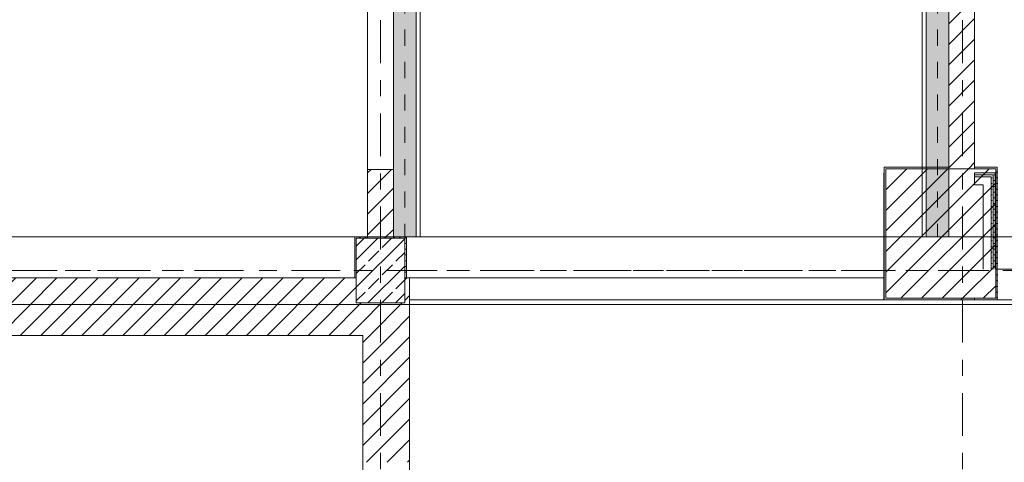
# Model space of a CAD drawing. Header units: metres. Extents: x -3.6 to 84.5, y -11 to 16.8.
# Tile 10 of 34: x 16.3 to 22.4, y 7.1 to 9.9. Entities that reach past the tile are written whole.
import ezdxf

# ---------------------------------------------------------------- set-up
doc = ezdxf.new("R2010")
doc.units = ezdxf.units.M
doc.header["$MEASUREMENT"] = 0
for name, pattern in [('Achse', [0.2, 0.1, -0.05, 0, -0.05]), ('Strichlinie doppelt', [0.546806, 0.264583, -0.105833, 0.070556, -0.105833]), ('Wipeout_Contour', [1, 0, -1])]:
    doc.linetypes.add(name, pattern=pattern)
for name, color, linetype in [('451 - Universal.Achsen Raster', 7, 'Continuous'), ('605 - Struktur.Wand Innen', 7, 'Continuous'), ('606 - Struktur.Wand Innen Ausbau', 7, 'Continuous'), ('607 - Struktur.Stütze', 7, 'Continuous'), ('608 - Struktur.Träger', 7, 'Continuous'), ('612 - Struktur.Stahlbau', 7, 'Continuous'), ('Neubau_605 - Struktur.Wand Innen', 7, 'Continuous'), ('Neubau_606 - Struktur.Wand Innen Ausbau', 7, 'Continuous'), ('Neubau_612 - Struktur.Stahlbau', 7, 'Continuous'), ('Neubau_653 - Abdeckung.TB Verkofferung', 7, 'Continuous')]:
    doc.layers.add(name, color=color, linetype=linetype)
pattern_1 = [(45, (0, 0), (-0.0636396, 0.0636396), [])]
pattern_2 = [(45, (0, 0), (-0.01767767, 0.01767767), [0, -0.025])]

msp = doc.modelspace()

# ---------------------------------------------------------------- hatches: boundary and pattern name
at = {"layer": '606 - Struktur.Wand Innen Ausbau', "linetype": 'Continuous', "lineweight": 0, "true_color": 0x000000}
h = msp.add_hatch(dxfattribs=at)
h.set_pattern_fill('Gips_0001', color=18, style=0, pattern_type=2)
h.set_pattern_definition(pattern_2)
h.paths.add_polyline_path([(22.3075, 8.893), (22.205, 8.893), (22.205, 8.8805), (22.3075, 8.8805)])
h = msp.add_hatch(dxfattribs=at)
h.set_pattern_fill('Gips_0001', color=18, style=0, pattern_type=2)
h.set_pattern_definition(pattern_2)
h.paths.add_polyline_path([(22.3075, 8.8805), (22.32, 8.893), (22.3075, 8.893)])
h = msp.add_hatch(dxfattribs=at)
h.set_pattern_fill('Gips_0001', color=18, style=0, pattern_type=2)
h.set_pattern_definition(pattern_2)
h.paths.add_polyline_path([(22.3075, 8.8805), (22.32, 8.8805), (22.32, 8.893)])
h = msp.add_hatch(dxfattribs=at)
h.set_pattern_fill('Gips_0001', color=18, style=0, pattern_type=2)
h.set_pattern_definition(pattern_2)
h.paths.add_polyline_path([(22.32, 8.893), (22.3325, 8.9055), (22.32, 8.9055)])
h = msp.add_hatch(dxfattribs=at)
h.set_pattern_fill('Gips_0001', color=18, style=0, pattern_type=2)
h.set_pattern_definition(pattern_2)
h.paths.add_polyline_path([(22.32, 8.893), (22.3325, 8.893), (22.3325, 8.9055)])
at = {"layer": 'Neubau_606 - Struktur.Wand Innen Ausbau', "linetype": 'Continuous', "lineweight": 0, "true_color": 0x000000}
h = msp.add_hatch(dxfattribs=at)
h.set_pattern_fill('Gips_0001', color=18, style=0, pattern_type=2)
h.set_pattern_definition(pattern_2)
h.paths.add_polyline_path([(21.6425, 8.9055), (21.6425, 8.893), (21.645, 8.893), (21.645, 8.903)])
h = msp.add_hatch(dxfattribs=at)
h.set_pattern_fill('Gips_0001', color=18, style=0, pattern_type=2)
h.set_pattern_definition(pattern_2)
h.paths.add_polyline_path([(21.6425, 8.9055), (21.645, 8.903), (21.645, 8.9055)])

# ---------------------------------------------------------------- linework, layer by layer
at = {"layer": '606 - Struktur.Wand Innen Ausbau', "color": 7, "linetype": 'Continuous', "lineweight": 5}
for p, q in [((22.3075, 8.893), (22.205, 8.893)), ((22.32, 8.893), (22.3075, 8.893)), ((22.32, 8.8805), (22.32, 8.893)), ((22.2575, 8.8805), (22.205, 8.8805)), ((22.3075, 8.8805), (22.2575, 8.8805)), ((22.3075, 8.8805), (22.2575, 8.8805)), ((22.3075, 8.8305), (22.3075, 8.8805)), ((22.3075, 8.31), (22.3075, 8.8305))]:
    msp.add_line(p, q, dxfattribs=at)
at = {"layer": '606 - Struktur.Wand Innen Ausbau', "color": 7, "linetype": 'Continuous', "lineweight": 5, "flags": 128}
for points in [[(22.205, 8.893), (22.205, 8.8805)], [(22.3325, 8.9055), (22.32, 8.9055)], [(22.205, 8.8805), (22.205, 8.8305)], [(22.205, 8.8305), (22.2575, 8.8305)], [(22.2575, 8.8305), (22.2575, 8.31)]]:
    msp.add_lwpolyline(points, dxfattribs=at)
at = {"layer": 'Neubau_606 - Struktur.Wand Innen Ausbau', "color": 1, "linetype": 'Continuous', "lineweight": 5, "flags": 128}
for points in [[(21.6425, 8.9055), (21.6425, 8.893)], [(21.645, 8.9055), (21.6425, 8.9055)]]:
    msp.add_lwpolyline(points, dxfattribs=at)
at = {"layer": 'Neubau_612 - Struktur.Stahlbau', "color": 1, "linetype": 'Achse', "lineweight": 9}
for p, q in [((18.68, 12.99), (18.68, 8.51)), ((21.975, 12.99), (21.975, 8.51))]:
    msp.add_line(p, q, dxfattribs=at)
at = {"layer": 'Neubau_612 - Struktur.Stahlbau', "color": 1, "linetype": 'Continuous', "lineweight": 13}
for p, q in [((18.75, 12.99), (18.75, 8.51)), ((21.905, 12.99), (21.905, 8.51)), ((21.905, 8.51), (22.045, 8.51))]:
    msp.add_line(p, q, dxfattribs=at)
at = {"layer": 'Neubau_653 - Abdeckung.TB Verkofferung', "color": 1, "linetype": 'Continuous', "lineweight": 9}
for p, q in [((18.61, 8.51), (18.61, 12.99)), ((18.775, 8.51), (18.775, 12.99)), ((21.88, 8.51), (21.88, 12.99)), ((22.045, 8.51), (22.045, 12.99)), ((18.775, 8.51), (18.61, 8.51)), ((22.045, 8.51), (21.88, 8.51))]:
    msp.add_line(p, q, dxfattribs=at)

# ---------------------------------------------------------------- wipeouts: each hides what was drawn before it
at = {"color": 254, "linetype": 'Wipeout_Contour', "lineweight": 0, "ltscale": 101.307871}
msp.add_wipeout([(22.345, 8.12), (25.57, 8.12), (25.57, 8.31), (22.345, 8.31)], dxfattribs=at).dxf.layer = '605 - Struktur.Wand Innen'
at = {"color": 254, "linetype": 'Wipeout_Contour', "lineweight": 0, "ltscale": 87.099393}
msp.add_wipeout([(21.6425, 8.2555), (18.71, 8.2555), (18.71, 8.12), (21.6425, 8.12)], dxfattribs=at).dxf.layer = '605 - Struktur.Wand Innen'
at = {"color": 254, "linetype": 'Wipeout_Contour', "lineweight": 0, "ltscale": 94.444238}
msp.add_wipeout([(22.1225, 8.13), (22.1225, 8.12), (22.205, 8.12), (22.205, 8.13)], dxfattribs=at).dxf.layer = '605 - Struktur.Wand Innen'
at = {"color": 254, "linetype": 'Wipeout_Contour', "lineweight": 0, "ltscale": 80.121936}
msp.add_wipeout([(18.42, 7.9), (18.42, 7.115), (18.71, 7.115), (18.71, 7.9)], dxfattribs=at).dxf.layer = '605 - Struktur.Wand Innen'

# ---------------------------------------------------------------- next in the draw order: hatches: boundary and pattern name
at = {"layer": '605 - Struktur.Wand Innen', "linetype": 'Continuous', "lineweight": 0, "true_color": 0x000000}
h = msp.add_hatch(dxfattribs=at)
h.set_pattern_fill('MW_Ziegel_0001', color=18, style=0, pattern_type=2)
h.set_pattern_definition(pattern_1)
h.paths.add_polyline_path([(22.1225, 8.13), (22.1225, 8.12), (22.205, 8.12), (22.205, 8.13)])
h = msp.add_hatch(dxfattribs=at)
h.set_pattern_fill('MW_Ziegel_0001', color=18, style=0, pattern_type=2)
h.set_pattern_definition(pattern_1)
h.paths.add_polyline_path([(18.42, 7.9), (18.42, 7.115), (18.71, 7.115), (18.71, 7.9)])
at = {"layer": '606 - Struktur.Wand Innen Ausbau', "linetype": 'Continuous', "lineweight": 0, "true_color": 0x000000}
h = msp.add_hatch(dxfattribs=at)
h.set_pattern_fill('Gips_0001', color=18, style=0, pattern_type=2)
h.set_pattern_definition(pattern_2)
h.paths.add_polyline_path([(22.32, 8.893), (22.32, 8.31), (22.3325, 8.31), (22.3325, 8.893)])
h = msp.add_hatch(dxfattribs=at)
h.set_pattern_fill('Gips_0001', color=18, style=0, pattern_type=2)
h.set_pattern_definition(pattern_2)
h.paths.add_polyline_path([(22.3075, 8.8805), (22.3075, 8.31), (22.32, 8.31), (22.32, 8.8805)])
at = {"layer": 'Neubau_606 - Struktur.Wand Innen Ausbau', "linetype": 'Continuous', "lineweight": 0, "true_color": 0x000000}
h = msp.add_hatch(dxfattribs=at)
h.set_pattern_fill('Gips_0001', color=18, style=0, pattern_type=2)
h.set_pattern_definition(pattern_2)
h.paths.add_polyline_path([(21.6425, 8.893), (21.6425, 8.2555), (21.645, 8.2555), (21.645, 8.893)])
h = msp.add_hatch(dxfattribs=at)
h.set_pattern_fill('Gips_0001', color=18, style=0, pattern_type=2)
h.set_pattern_definition(pattern_2)
h.paths.add_polyline_path([(21.645, 8.2555), (21.6425, 8.2555), (21.6425, 8.12), (21.645, 8.12)])

# ---------------------------------------------------------------- next in the draw order: linework, layer by layer
at = {"layer": '451 - Universal.Achsen Raster', "color": 160, "linetype": 'Strichlinie doppelt', "lineweight": 9, "true_color": 0x3232ff}
msp.add_line((64.935, 8.3), (-3.175, 8.3), dxfattribs=at)
at = {"layer": '605 - Struktur.Wand Innen', "color": 7, "linetype": 'Continuous', "lineweight": 13}
for p, q in [((21.6425, 8.12), (21.645, 8.12)), ((18.42, 7.115), (18.42, 6.29)), ((18.71, 6.29), (18.71, 7.115))]:
    msp.add_line(p, q, dxfattribs=at)
at = {"layer": '605 - Struktur.Wand Innen', "color": 7, "linetype": 'Continuous', "lineweight": 18}
msp.add_line((22.205, 8.12), (22.205, 8.13), dxfattribs=at)
msp.add_line((22.205, 8.12), (22.205, 8.13), dxfattribs=at)
at = {"layer": '605 - Struktur.Wand Innen', "color": 7, "linetype": 'Continuous', "lineweight": 13, "flags": 128}
for points in [[(25.57, 8.31), (22.345, 8.31)], [(21.6425, 8.2555), (18.71, 8.2555)], [(18.71, 8.2555), (18.71, 8.12)], [(18.71, 8.12), (21.645, 8.12)], [(22.345, 8.12), (25.57, 8.12)]]:
    msp.add_lwpolyline(points, dxfattribs=at)
at = {"layer": '605 - Struktur.Wand Innen', "color": 7, "linetype": 'Continuous', "lineweight": 18, "flags": 128}
for points in [[(18.42, 7.9), (18.42, 7.115)], [(18.71, 7.115), (18.71, 7.9)]]:
    msp.add_lwpolyline(points, dxfattribs=at)
at = {"layer": '606 - Struktur.Wand Innen Ausbau', "color": 7, "linetype": 'Continuous', "lineweight": 5}
msp.add_line((22.32, 8.31), (22.32, 8.8805), dxfattribs=at)
at = {"layer": '606 - Struktur.Wand Innen Ausbau', "color": 7, "linetype": 'Continuous', "lineweight": 5, "flags": 128}
msp.add_lwpolyline([(22.3325, 8.31), (22.3325, 8.9055)], dxfattribs=at)
at = {"layer": '608 - Struktur.Träger', "color": 7, "linetype": 'Achse', "lineweight": 9}
msp.add_line((0.38, 8.3), (61.88, 8.3), dxfattribs=at)
at = {"layer": 'Neubau_605 - Struktur.Wand Innen', "color": 1, "linetype": 'Continuous', "lineweight": 5}
msp.add_line((21.6425, 8.2555), (21.6425, 8.12), dxfattribs=at)
msp.add_line((21.6425, 8.2555), (21.6425, 8.12), dxfattribs=at)
at = {"layer": 'Neubau_606 - Struktur.Wand Innen Ausbau', "color": 1, "linetype": 'Continuous', "lineweight": 5, "flags": 128}
msp.add_lwpolyline([(21.6425, 8.893), (21.6425, 8.2555)], dxfattribs=at)

# ---------------------------------------------------------------- next in the draw order: wipeouts: each hides what was drawn before it
at = {"color": 254, "linetype": 'Wipeout_Contour', "lineweight": 0, "ltscale": 98.994137}
msp.add_wipeout([(22.205, 13), (22.045, 13), (22.045, 8.93), (22.205, 8.93)], dxfattribs=at).dxf.layer = '605 - Struktur.Wand Innen'
at = {"color": 254, "linetype": 'Wipeout_Contour', "lineweight": 0, "ltscale": 81.921718}
msp.add_wipeout([(18.45, 8.5), (18.61, 8.5), (18.61, 8.9255), (18.45, 8.9255)], dxfattribs=at).dxf.layer = '605 - Struktur.Wand Innen'

# ---------------------------------------------------------------- next in the draw order: hatches: boundary and pattern name
at = {"layer": '605 - Struktur.Wand Innen', "linetype": 'Continuous', "lineweight": 0, "true_color": 0x000000}
h = msp.add_hatch(dxfattribs=at)
h.set_pattern_fill('MW_Ziegel_0001', color=18, style=0, pattern_type=2)
h.set_pattern_definition(pattern_1)
h.paths.add_polyline_path([(22.205, 13), (22.045, 13), (22.045, 8.93), (22.205, 8.93)])
h = msp.add_hatch(dxfattribs=at)
h.set_pattern_fill('MW_Ziegel_0001', color=18, style=0, pattern_type=2)
h.set_pattern_definition(pattern_1)
h.paths.add_polyline_path([(18.45, 8.5), (18.61, 8.5), (18.61, 8.9255), (18.45, 8.9255)])
at = {"layer": '606 - Struktur.Wand Innen Ausbau', "linetype": 'Continuous', "lineweight": 0, "true_color": 0x000000}
h = msp.add_hatch(dxfattribs=at)
h.set_pattern_fill('Gips_0001', color=18, style=0, pattern_type=2)
h.set_pattern_definition(pattern_2)
h.paths.add_polyline_path([(22.32, 8.9055), (22.205, 8.9055), (22.205, 8.893), (22.32, 8.893)])
at = {"layer": '607 - Struktur.Stütze', "linetype": 'Continuous', "lineweight": 0, "true_color": 0x000000}
h = msp.add_hatch(dxfattribs=at)
h.set_pattern_fill('Gips_0001', color=18, style=0, pattern_type=2)
h.set_pattern_definition(pattern_2)
h.paths.add_polyline_path([(21.645, 8.94), (21.645, 8.12), (22.345, 8.12), (22.345, 8.94), (22.205, 8.94), (22.205, 8.93), (22.335, 8.93), (22.335, 8.13), (22.205, 8.13), (22.205, 8.12), (22.1225, 8.12), (22.1225, 8.13), (21.655, 8.13), (21.655, 8.93), (22.045, 8.93), (22.045, 8.94)])
h = msp.add_hatch(dxfattribs=at)
h.set_pattern_fill('MW_Ziegel_0001', color=18, style=0, pattern_type=2)
h.set_pattern_definition(pattern_1)
h.paths.add_polyline_path([(21.655, 8.13), (22.335, 8.13), (22.335, 8.93), (21.655, 8.93)])
at = {"layer": '612 - Struktur.Stahlbau', "linetype": 'Continuous', "lineweight": 0, "true_color": 0x30307f}
for points in [[(18.61, 12.99), (18.75, 12.99), (18.75, 8.51), (18.61, 8.51)], [(21.905, 12.99), (22.045, 12.99), (22.045, 8.51), (21.905, 8.51)]]:
    msp.add_hatch(color=177, dxfattribs=at).paths.add_polyline_path(points)

# ---------------------------------------------------------------- next in the draw order: linework, layer by layer
at = {"layer": '451 - Universal.Achsen Raster', "color": 160, "linetype": 'Strichlinie doppelt', "lineweight": 9, "true_color": 0x3232ff}
msp.add_line((22.13, -10.585), (22.13, 16.355), dxfattribs=at)
at = {"layer": '605 - Struktur.Wand Innen', "color": 7, "linetype": 'Continuous', "lineweight": 13}
for p, q in [((18.45, 9.9155), (18.45, 8.9255)), ((18.61, 8.9255), (18.61, 9.9155))]:
    msp.add_line(p, q, dxfattribs=at)
at = {"layer": '605 - Struktur.Wand Innen', "color": 7, "linetype": 'Continuous', "lineweight": 18}
msp.add_line((18.45, 8.9255), (18.61, 8.9255), dxfattribs=at)
at = {"layer": '605 - Struktur.Wand Innen', "color": 7, "linetype": 'Continuous', "lineweight": 18, "flags": 128}
for points in [[(22.205, 8.93), (22.205, 13)], [(22.045, 10.2055), (22.045, 8.93)], [(18.45, 8.9255), (18.45, 8.5)], [(18.61, 8.5), (18.61, 8.9255)]]:
    msp.add_lwpolyline(points, dxfattribs=at)
at = {"layer": '606 - Struktur.Wand Innen Ausbau', "color": 7, "linetype": 'Continuous', "lineweight": 5, "flags": 128}
for points in [[(22.32, 8.9055), (22.205, 8.9055)], [(22.205, 8.9055), (22.205, 8.893)]]:
    msp.add_lwpolyline(points, dxfattribs=at)
at = {"layer": '607 - Struktur.Stütze', "color": 7, "linetype": 'Continuous', "lineweight": 5, "flags": 128}
msp.add_lwpolyline([(22.045, 8.94), (21.645, 8.94), (21.645, 8.12), (22.345, 8.12), (22.345, 8.94), (22.205, 8.94)], dxfattribs=at)
at = {"layer": '607 - Struktur.Stütze', "color": 7, "linetype": 'Continuous', "lineweight": 13, "flags": 128}
msp.add_lwpolyline([(21.655, 8.13), (22.335, 8.13), (22.335, 8.93), (21.655, 8.93)], close=True, dxfattribs=at)
at = {"layer": '608 - Struktur.Träger', "color": 7, "linetype": 'Continuous', "lineweight": 13}
msp.add_line((0.38, 8.51), (61.88, 8.51), dxfattribs=at)
at = {"layer": 'Neubau_612 - Struktur.Stahlbau', "color": 1, "linetype": 'Continuous', "lineweight": 13}
for p, q in [((18.61, 12.99), (18.61, 8.51)), ((22.045, 12.99), (22.045, 8.51)), ((18.61, 8.51), (18.75, 8.51))]:
    msp.add_line(p, q, dxfattribs=at)

# ---------------------------------------------------------------- next in the draw order: wipeouts: each hides what was drawn before it
at = {"color": 254, "linetype": 'Wipeout_Contour', "lineweight": 0, "ltscale": 120.636407}
msp.add_wipeout([(18.5834, 8.1), (18.42, 7.9), (18.71, 7.9), (18.71, 8.255), (18.68, 8.2183), (18.68, 8.1)], dxfattribs=at).dxf.layer = '605 - Struktur.Wand Innen'

# ---------------------------------------------------------------- next in the draw order: hatches: boundary and pattern name
at = {"layer": '605 - Struktur.Wand Innen', "linetype": 'Continuous', "lineweight": 0, "true_color": 0x000000}
h = msp.add_hatch(dxfattribs=at)
h.set_pattern_fill('MW_Ziegel_0001', color=18, style=0, pattern_type=2)
h.set_pattern_definition(pattern_1)
h.paths.add_polyline_path([(18.5834, 8.1), (18.42, 7.9), (18.71, 7.9), (18.71, 8.255), (18.68, 8.2183), (18.68, 8.1)])

# ---------------------------------------------------------------- next in the draw order: wipeouts: each hides what was drawn before it
at = {"color": 254, "linetype": 'Wipeout_Contour', "lineweight": 0, "ltscale": 113.818503}
msp.add_wipeout([(15.13, 8.255), (15.13, 7.9), (18.42, 7.9), (18.42, 8.1), (18.38, 8.1), (18.38, 8.255)], dxfattribs=at).dxf.layer = '605 - Struktur.Wand Innen'
at = {"color": 254, "linetype": 'Wipeout_Contour', "lineweight": 0, "ltscale": 61.961786}
msp.add_wipeout([(18.68, 8.255), (18.68, 8.2183), (18.71, 8.255)], dxfattribs=at).dxf.layer = '605 - Struktur.Wand Innen'

# ---------------------------------------------------------------- next in the draw order: hatches: boundary and pattern name
at = {"layer": '605 - Struktur.Wand Innen', "linetype": 'Continuous', "lineweight": 0, "true_color": 0x000000}
h = msp.add_hatch(dxfattribs=at)
h.set_pattern_fill('MW_Ziegel_0001', color=18, style=0, pattern_type=2)
h.set_pattern_definition(pattern_1)
h.paths.add_polyline_path([(15.13, 8.255), (15.13, 7.9), (18.42, 7.9), (18.42, 8.1), (18.38, 8.1), (18.38, 8.255)])
h = msp.add_hatch(dxfattribs=at)
h.set_pattern_fill('MW_Ziegel_0001', color=18, style=0, pattern_type=2)
h.set_pattern_definition(pattern_1)
h.paths.add_polyline_path([(18.68, 8.255), (18.68, 8.2183), (18.71, 8.255)])
at = {"layer": '607 - Struktur.Stütze', "linetype": 'Continuous', "lineweight": 0, "true_color": 0x000000}
h = msp.add_hatch(dxfattribs=at)
h.set_pattern_fill('Gips_0001', color=18, style=0, pattern_type=2)
h.set_pattern_definition(pattern_2)
h.paths.add_polyline_path([(18.45, 8.51), (18.37, 8.51), (18.37, 8.255), (18.38, 8.255), (18.38, 8.5), (18.45, 8.5)])
h = msp.add_hatch(dxfattribs=at)
h.set_pattern_fill('Gips_0001', color=18, style=0, pattern_type=2)
h.set_pattern_definition(pattern_2)
h.paths.add_polyline_path([(18.69, 8.51), (18.61, 8.51), (18.61, 8.5), (18.68, 8.5), (18.68, 8.255), (18.69, 8.255)])

# ---------------------------------------------------------------- next in the draw order: linework, layer by layer
at = {"layer": '605 - Struktur.Wand Innen', "color": 7, "linetype": 'Continuous', "lineweight": 18, "flags": 128}
for points in [[(18.38, 8.255), (15.29, 8.255)], [(18.71, 8.255), (18.68, 8.255)], [(18.71, 8.255), (18.71, 7.9)]]:
    msp.add_lwpolyline(points, dxfattribs=at)
at = {"layer": '607 - Struktur.Stütze', "color": 7, "linetype": 'Continuous', "lineweight": 5, "flags": 128}
for points in [[(18.45, 8.51), (18.37, 8.51), (18.37, 8.255)], [(18.69, 8.255), (18.69, 8.51), (18.61, 8.51)]]:
    msp.add_lwpolyline(points, dxfattribs=at)

# ---------------------------------------------------------------- next in the draw order: wipeouts: each hides what was drawn before it
at = {"color": 254, "linetype": 'Wipeout_Contour', "lineweight": 0, "ltscale": 61.112065}
msp.add_wipeout([(18.42, 7.9), (18.5834, 8.1), (18.42, 8.1)], dxfattribs=at).dxf.layer = '605 - Struktur.Wand Innen'

# ---------------------------------------------------------------- next in the draw order: hatches: boundary and pattern name
at = {"layer": '605 - Struktur.Wand Innen', "linetype": 'Continuous', "lineweight": 0, "true_color": 0x000000}
h = msp.add_hatch(dxfattribs=at)
h.set_pattern_fill('MW_Ziegel_0001', color=18, style=0, pattern_type=2)
h.set_pattern_definition(pattern_1)
h.paths.add_polyline_path([(18.42, 7.9), (18.5834, 8.1), (18.42, 8.1)])
at = {"layer": '607 - Struktur.Stütze', "linetype": 'Continuous', "lineweight": 0, "true_color": 0x000000}
h = msp.add_hatch(dxfattribs=at)
h.set_pattern_fill('Beton__Stahlbeton_0001', color=18, style=0, pattern_type=2)
h.set_pattern_definition([(45, (0, 0), (-0.0848528, 0.0848528), []), (45, (-0.04243, 0.04243), (-0.0848528, 0.0848528), [0.09, -0.03])])
h.paths.add_polyline_path([(18.38, 8.1), (18.68, 8.1), (18.68, 8.5), (18.38, 8.5)])

# ---------------------------------------------------------------- next in the draw order: linework, layer by layer
at = {"layer": '451 - Universal.Achsen Raster', "color": 160, "linetype": 'Strichlinie doppelt', "lineweight": 9, "true_color": 0x3232ff}
msp.add_line((18.53, -10.585), (18.53, 16.355), dxfattribs=at)
at = {"layer": '605 - Struktur.Wand Innen', "color": 7, "linetype": 'Continuous', "lineweight": 18, "flags": 128}
msp.add_lwpolyline([(15.13, 7.9), (18.42, 7.9)], dxfattribs=at)
at = {"layer": '607 - Struktur.Stütze', "color": 7, "linetype": 'Continuous', "lineweight": 13, "flags": 128}
msp.add_lwpolyline([(18.38, 8.1), (18.68, 8.1), (18.68, 8.5), (18.38, 8.5)], close=True, dxfattribs=at)
at = {"layer": '608 - Struktur.Träger', "color": 7, "linetype": 'Continuous', "lineweight": 13}
msp.add_line((0.38, 8.09), (61.88, 8.09), dxfattribs=at)

doc.saveas('drawing.dxf')
